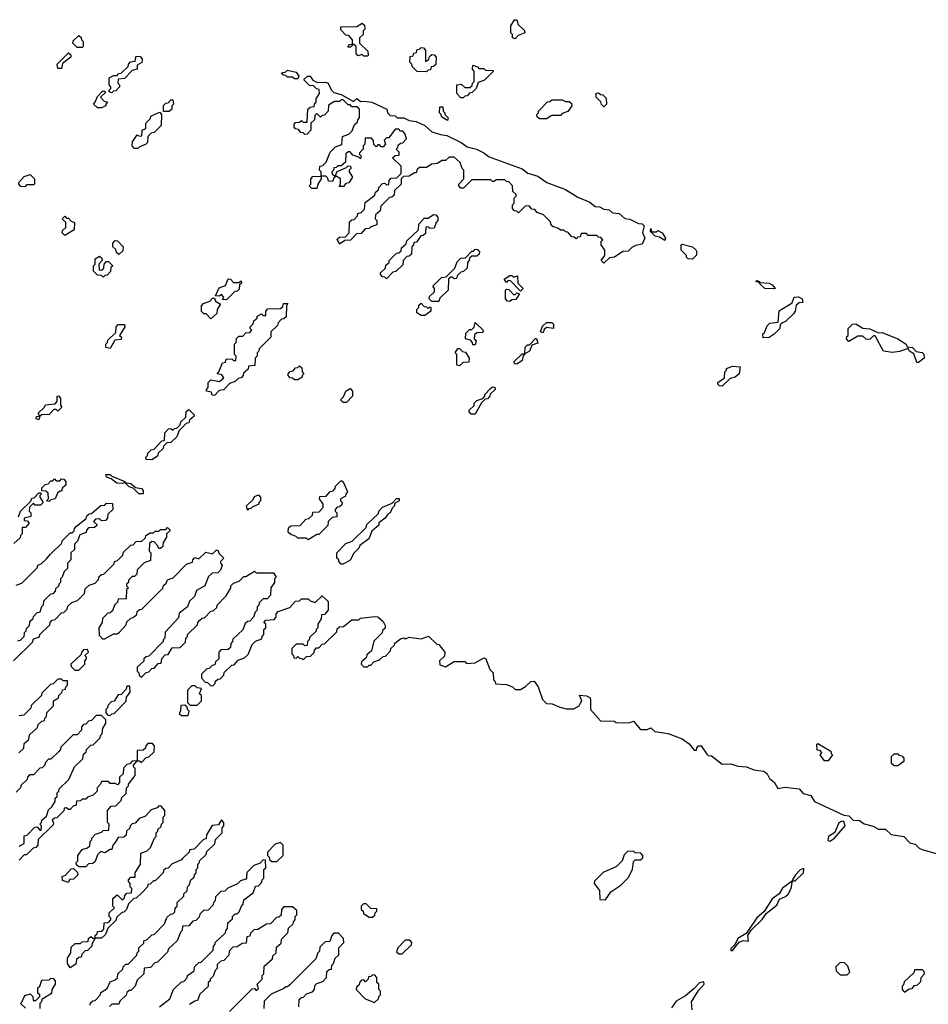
# Model space of a CAD drawing. Extents: x 2708302 to 2968450, y 494490 to 722710.
# Tile 219 of 256: x 2859845 to 2865071, y 695100 to 700760. Entities that reach past the tile are written whole.
import ezdxf

# ---------------------------------------------------------------- set-up
doc = ezdxf.new("R2010")
doc.units = 0

msp = doc.modelspace()

# ---------------------------------------------------------------- linework, layer by layer
at = {"layer": '0CON20XD'}
for points in [[(2861845, 700550), (2861825, 700550), (2861815, 700560), (2861791.7, 700551.7), (2861780, 700565), (2861780, 700605), (2861765, 700620), (2861748.3, 700601.7), (2861731.7, 700601.7), (2861741.7, 700618.3), (2861760, 700620), (2861760, 700645), (2861738.3, 700668.3), (2861721.7, 700671.7), (2861691.7, 700701.7), (2861691.7, 700718.3), (2861785, 700720), (2861815, 700740), (2861828.3, 700728.3), (2861830, 700705), (2861820, 700695), (2861820, 700675), (2861800, 700655), (2861800, 700625), (2861848.3, 700578.3), (2861850, 700555), (2861845, 700550)], [(2862695, 700650), (2862680, 700655), (2862680, 700675), (2862670, 700685), (2862670, 700725), (2862691.7, 700758.3), (2862705, 700760), (2862711.7, 700731.7), (2862748.3, 700698.3), (2862750, 700685), (2862711.7, 700668.3), (2862695, 700650)], [(2860205, 700600), (2860175, 700600), (2860150, 700625), (2860151.7, 700638.3), (2860185, 700670), (2860198.3, 700658.3), (2860200, 700645), (2860210, 700635), (2860210, 700605), (2860205, 700600)], [(2862185, 700460), (2862131.7, 700461.7), (2862101.7, 700491.7), (2862100, 700505), (2862090, 700515), (2862091.7, 700548.3), (2862108.3, 700551.7), (2862111.7, 700568.3), (2862128.3, 700571.7), (2862131.7, 700588.3), (2862145, 700590), (2862155, 700600), (2862168.3, 700598.3), (2862180, 700585), (2862180, 700520), (2862198.3, 700531.7), (2862201.7, 700548.3), (2862215, 700560), (2862228.3, 700558.3), (2862240, 700545), (2862238.3, 700501.7), (2862225, 700490), (2862211.7, 700488.3), (2862208.3, 700471.7), (2862195, 700470), (2862185, 700460)], [(2860085, 700480), (2860065, 700480), (2860060, 700505), (2860125, 700570), (2860138.3, 700558.3), (2860140, 700545), (2860091.7, 700508.3), (2860085, 700480)], [(2860375, 700340), (2860360, 700345), (2860360, 700355), (2860370, 700365), (2860370, 700375), (2860360, 700385), (2860360, 700425), (2860385, 700440), (2860405, 700440), (2860415, 700450), (2860428.3, 700451.7), (2860468.3, 700491.7), (2860470, 700505), (2860481.7, 700518.3), (2860508.3, 700521.7), (2860515, 700550), (2860538.3, 700548.3), (2860550, 700535), (2860550, 700525), (2860546.7, 700513.3), (2860521.7, 700498.3), (2860520, 700475), (2860491.7, 700468.3), (2860448.3, 700421.7), (2860411.7, 700418.3), (2860410, 700395), (2860420, 700385), (2860420, 700375), (2860398.3, 700351.7), (2860385, 700350), (2860375, 700340)], [(2862395, 700310), (2862381.7, 700311.7), (2862360, 700335), (2862360, 700385), (2862385, 700390), (2862405, 700370), (2862435, 700370), (2862448.3, 700381.7), (2862450, 700395), (2862460, 700405), (2862460, 700465), (2862450, 700475), (2862451.7, 700498.3), (2862478.3, 700488.3), (2862485, 700480), (2862515, 700480), (2862525, 700470), (2862568.3, 700468.3), (2862568.3, 700461.7), (2862518.3, 700411.7), (2862481.7, 700398.3), (2862470, 700365), (2862448.3, 700341.7), (2862431.7, 700338.3), (2862418.3, 700321.7), (2862405, 700320), (2862395, 700310)], [(2861445, 700420), (2861425, 700420), (2861415, 700430), (2861385, 700430), (2861375, 700440), (2861361.7, 700441.7), (2861350, 700455), (2861375, 700460), (2861385, 700470), (2861435, 700457.5), (2861450, 700435), (2861445, 700420)], [(2863205, 699360), (2863190, 699375), (2863210, 699405), (2863210, 699435), (2863190, 699465), (2863190, 699485), (2863200, 699495), (2863188.3, 699508.3), (2863175, 699510), (2863165, 699520), (2863115, 699520), (2863105, 699530), (2863075, 699530), (2863068.3, 699511.7), (2863055, 699510), (2863045, 699500), (2863035, 699510), (2863021.7, 699511.7), (2862998.3, 699538.3), (2862985, 699540), (2862975, 699550), (2862955, 699550), (2862945, 699560), (2862911.7, 699571.7), (2862900, 699585), (2862898.3, 699598.3), (2862858.3, 699638.3), (2862821.7, 699651.7), (2862808.3, 699668.3), (2862791.7, 699671.7), (2862775, 699690), (2862751.7, 699688.3), (2862715, 699650), (2862705, 699660), (2862691.7, 699661.7), (2862680, 699675), (2862680, 699695), (2862690, 699705), (2862690, 699735), (2862700, 699745), (2862700, 699755), (2862681.7, 699771.7), (2862680, 699805), (2862658.3, 699828.3), (2862645, 699830), (2862635, 699840), (2862585, 699840), (2862575, 699830), (2862565, 699830), (2862555, 699840), (2862445, 699840), (2862398.3, 699791.7), (2862381.7, 699791.7), (2862370, 699805), (2862370, 699815), (2862400, 699845), (2862400, 699895), (2862390, 699905), (2862378.3, 699938.3), (2862345, 699970), (2862315, 699970), (2862295, 699950), (2862275, 699950), (2862247, 699933), (2862215, 699930), (2862185, 699910), (2862145, 699910), (2862131.7, 699898.3), (2862125, 699880), (2862115, 699880), (2862085, 699860), (2862051.7, 699858.3), (2862040, 699845), (2862040, 699815), (2862001.7, 699778.3), (2861998.3, 699751.7), (2861985, 699740), (2861971.7, 699738.3), (2861921.7, 699688.3), (2861918.3, 699661.7), (2861891.7, 699638.3), (2861890, 699615), (2861900, 699605), (2861898.3, 699581.7), (2861865, 699570), (2861855, 699560), (2861831.7, 699558.3), (2861808.3, 699531.7), (2861781.7, 699528.3), (2861748.3, 699491.7), (2861715, 699490), (2861685, 699470), (2861671.7, 699498.3), (2861685, 699510), (2861718.3, 699511.7), (2861740, 699535), (2861741.7, 699598.3), (2861755, 699610), (2861768.3, 699611.7), (2861788.3, 699631.7), (2861790, 699645), (2861808.3, 699651.7), (2861828.3, 699671.7), (2861831.7, 699708.3), (2861888.3, 699751.7), (2861891.7, 699768.3), (2861908.3, 699781.7), (2861910, 699795), (2861931.7, 699818.3), (2861945, 699820), (2861955, 699810), (2861968.3, 699811.7), (2861970, 699835), (2861981.7, 699848.3), (2862015, 699850), (2862040, 699875), (2862038.3, 699918.3), (2861990, 699965), (2862005, 699980), (2862028.3, 699981.7), (2862028.3, 699998.3), (2862010, 700015), (2862020, 700025), (2862021.7, 700038.3), (2862035, 700050), (2862048.3, 700051.7), (2862070, 700075), (2862060, 700105), (2862048.3, 700118.3), (2862035, 700120), (2862025, 700130), (2862005, 700130), (2861968.3, 700081.7), (2861955, 700080), (2861941.7, 700068.3), (2861950, 700045), (2861935, 700030), (2861925, 700030), (2861915, 700040), (2861905, 700040), (2861895, 700030), (2861881.7, 700041.7), (2861880, 700065), (2861868.3, 700078.3), (2861831.7, 700078.3), (2861830, 700045), (2861820, 700035), (2861820, 700015), (2861800, 699995), (2861800, 699985), (2861810, 699975), (2861805, 699960), (2861795, 699970), (2861761.7, 699981.7), (2861745, 700000), (2861735, 700000), (2861721.7, 699988.3), (2861718.3, 699941.7), (2861695, 699920), (2861675, 699920), (2861665, 699910), (2861651.7, 699908.3), (2861650, 699895), (2861640, 699885), (2861641.7, 699871.7), (2861660, 699860), (2861671.7, 699888.3), (2861725, 699910), (2861735, 699920), (2861748.3, 699918.3), (2861750, 699905), (2861740, 699895), (2861740, 699885), (2861760, 699855), (2861738.3, 699821.7), (2861721.7, 699818.3), (2861708.3, 699801.7), (2861681.7, 699801.7), (2861690, 699815), (2861690, 699845), (2861665, 699860), (2861651.7, 699848.3), (2861645, 699830), (2861621.7, 699831.7), (2861618.3, 699848.3), (2861605, 699860), (2861580, 699860), (2861580, 699845), (2861560, 699815), (2861555, 699790), (2861525, 699790), (2861510, 699805), (2861520, 699815), (2861520, 699845), (2861531.7, 699858.3), (2861580, 699860), (2861580, 699885), (2861570, 699895), (2861571.7, 699918.3), (2861588.3, 699921.7), (2861608.3, 699941.7), (2861631.7, 699998.3), (2861661.7, 700028.3), (2861698.3, 700041.7), (2861701.7, 700088.3), (2861738.3, 700101.7), (2861758.3, 700121.7), (2861771.7, 700158.3), (2861788.3, 700171.7), (2861790, 700185), (2861800, 700195), (2861800, 700245), (2861788.3, 700258.3), (2861755, 700260), (2861745, 700270), (2861735, 700270), (2861705, 700300), (2861695, 700300), (2861685, 700290), (2861655, 700290), (2861621.7, 700268.3), (2861620, 700235), (2861598.3, 700211.7), (2861585, 700210), (2861575, 700200), (2861555, 700220), (2861541.7, 700208.3), (2861540, 700185), (2861520, 700165), (2861520, 700125), (2861498.3, 700101.7), (2861485, 700100), (2861475, 700110), (2861461.7, 700111.7), (2861448.3, 700128.3), (2861431.7, 700131.7), (2861423, 700143), (2861423, 700157), (2861431.7, 700168.3), (2861455, 700170), (2861465, 700180), (2861475, 700170), (2861498.3, 700171.7), (2861502.5, 700245), (2861515, 700257.5), (2861538.3, 700261.7), (2861540, 700275), (2861550, 700285), (2861550, 700305), (2861570, 700335), (2861568.3, 700358.3), (2861551.7, 700361.7), (2861535, 700380), (2861511.7, 700381.7), (2861481.7, 700411.7), (2861481.7, 700418.3), (2861500, 700435), (2861515, 700436.2), (2861531.7, 700411.7), (2861558.3, 700398.3), (2861605, 700400), (2861620, 700395), (2861637.5, 700357.5), (2861651.7, 700341.7), (2861695, 700330), (2861765, 700290), (2861785, 700306.2), (2861805, 700290), (2861825, 700292.5), (2861870, 700285), (2861957.5, 700245), (2861960, 700225), (2861975, 700210), (2862005, 700207.5), (2862016.4, 700196.4), (2862055, 700196), (2862085, 700180), (2862125, 700175.6), (2862175, 700152), (2862216.1, 700116.1), (2862265, 700100), (2862302.5, 700095), (2862385, 700053.8), (2862418.8, 700028.8), (2862472.5, 700015), (2862514.2, 699994.2), (2862545, 699971.2), (2862735, 699902.5), (2862767, 699877), (2862825, 699861.4), (2862876.7, 699825), (2862984.2, 699784.2), (2863055, 699740), (2863125, 699710.8), (2863155, 699686), (2863180, 699685), (2863205, 699671.2), (2863235, 699666.7), (2863255, 699650), (2863292.5, 699645), (2863325, 699618), (2863355, 699612.9), (2863405, 699588.8), (2863425, 699586), (2863436.2, 699575), (2863427, 699537), (2863440, 699505), (2863425, 699470), (2863388.3, 699461.7), (2863365, 699450), (2863345, 699430), (2863315, 699427.5), (2863265.9, 699394.1), (2863238.3, 699391.7), (2863205, 699360)], [(2860315, 700252.5), (2860293, 700253), (2860270, 700275), (2860280, 700285), (2860291.7, 700318.3), (2860321.7, 700348.3), (2860335, 700350), (2860338.3, 700341.7), (2860310, 700315), (2860331.7, 700291.7), (2860350, 700285), (2860340, 700275), (2860340, 700265), (2860315, 700252.5)], [(2863205, 700260), (2863191.7, 700271.7), (2863188.3, 700288.3), (2863160, 700315), (2863161.7, 700338.3), (2863175, 700340), (2863185, 700330), (2863198.3, 700328.3), (2863218.3, 700308.3), (2863220, 700275), (2863205, 700260)], [(2860671.7, 700231.7), (2860673, 700267), (2860685, 700280), (2860698.3, 700281.7), (2860715, 700300), (2860725, 700300), (2860730, 700275), (2860720, 700265), (2860720, 700245), (2860705, 700232.5), (2860671.7, 700231.7)], [(2862305, 700180), (2862271.7, 700201.7), (2862270, 700215), (2862260, 700225), (2862261.7, 700258.3), (2862278.3, 700258.3), (2862280, 700235), (2862290, 700225), (2862290, 700215), (2862310, 700195), (2862305, 700180)], [(2862875, 700190), (2862835, 700190), (2862821.7, 700201.7), (2862820, 700215), (2862830, 700225), (2862830, 700235), (2862881.7, 700288.3), (2862895, 700290), (2862905, 700300), (2862965, 700300), (2862985, 700290), (2863005, 700290), (2863018.3, 700278.3), (2863020, 700265), (2862998.3, 700231.7), (2862965, 700220), (2862955, 700210), (2862905, 700210), (2862875, 700190)], [(2860525, 700020), (2860505, 700020), (2860492.5, 700035), (2860493, 700057), (2860521.7, 700098.3), (2860535, 700090), (2860548.3, 700091.7), (2860550, 700125), (2860570, 700135), (2860570, 700165), (2860598.3, 700191.7), (2860600, 700205), (2860648.3, 700228.3), (2860660, 700215), (2860658.3, 700151.7), (2860618.3, 700111.7), (2860601.7, 700108.3), (2860581.7, 700088.3), (2860580, 700055), (2860568.3, 700041.7), (2860535, 700030), (2860525, 700020)], [(2859875, 699800), (2859851.7, 699801.7), (2859840, 699815), (2859840, 699825), (2859871.7, 699858.3), (2859905, 699870), (2859930, 699845), (2859930, 699815), (2859925, 699810), (2859885, 699810), (2859875, 699800)], [(2861955, 699270), (2861945, 699280), (2861931.7, 699281.7), (2861920, 699295), (2861920, 699305), (2861948.3, 699331.7), (2861951.7, 699348.3), (2861970, 699365), (2861970, 699375), (2862011.7, 699418.3), (2862025, 699420), (2862038.3, 699431.7), (2862041.7, 699448.3), (2862068.3, 699471.7), (2862071.7, 699488.3), (2862138.3, 699551.7), (2862140, 699585), (2862171.7, 699618.3), (2862195, 699620), (2862225, 699640), (2862238.3, 699638.3), (2862250, 699625), (2862250, 699605), (2862240, 699595), (2862228.3, 699561.7), (2862205, 699560), (2862195, 699570), (2862181.7, 699568.3), (2862178.3, 699531.7), (2862165, 699520), (2862151.7, 699518.3), (2862128.3, 699481.7), (2862111.7, 699478.3), (2862110, 699465), (2862100, 699455), (2862098.3, 699411.7), (2862085, 699400), (2862071.7, 699398.3), (2862050, 699375), (2862048.3, 699351.7), (2862008.3, 699311.7), (2861991.7, 699308.3), (2861955, 699270)], [(2860105, 699520), (2860090, 699535), (2860091.7, 699548.3), (2860110, 699565), (2860110, 699595), (2860090, 699615), (2860105, 699630), (2860115, 699620), (2860125, 699620), (2860141.7, 699601.7), (2860160, 699595), (2860158.3, 699551.7), (2860105, 699520)], [(2863555, 699490), (2863525, 699510), (2863500, 699515), (2863473, 699543), (2863475, 699560), (2863480, 699540), (2863505, 699540), (2863515, 699547.5), (2863540, 699535), (2863560, 699505), (2863555, 699490)], [(2860415, 699410), (2860401.7, 699421.7), (2860398.3, 699438.3), (2860380, 699455), (2860380, 699475), (2860395, 699490), (2860408.3, 699488.3), (2860440, 699455), (2860438.3, 699431.7), (2860415, 699410)], [(2863715, 699382.5), (2863690, 699385), (2863680, 699395), (2863680, 699405), (2863650, 699435), (2863650, 699465), (2863655, 699470), (2863715, 699453.8), (2863735, 699437.5), (2863740, 699425), (2863736.4, 699403.6), (2863715, 699382.5)], [(2862255, 699140), (2862215, 699140), (2862200, 699155), (2862201.7, 699168.3), (2862230, 699195), (2862230, 699215), (2862221.7, 699228.3), (2862271.7, 699278.3), (2862298.3, 699281.7), (2862348.3, 699331.7), (2862361.7, 699368.3), (2862381.7, 699388.3), (2862408.3, 699391.7), (2862445, 699430), (2862455, 699430), (2862465, 699440), (2862478.3, 699438.3), (2862490, 699425), (2862488.3, 699411.7), (2862475, 699400), (2862445, 699400), (2862431.7, 699388.3), (2862430, 699375), (2862420, 699365), (2862418.3, 699331.7), (2862398.3, 699311.7), (2862381.7, 699308.3), (2862361.7, 699288.3), (2862358.3, 699271.7), (2862345, 699270), (2862335, 699280), (2862325, 699280), (2862311.7, 699268.3), (2862310, 699205), (2862261.7, 699158.3), (2862255, 699140)], [(2860325, 699280), (2860315, 699290), (2860291.7, 699291.7), (2860270, 699315), (2860270, 699345), (2860280, 699355), (2860280, 699385), (2860305, 699400), (2860318.3, 699388.3), (2860320, 699375), (2860300, 699355), (2860301.7, 699321.7), (2860315, 699320), (2860328.3, 699331.7), (2860330, 699355), (2860345, 699370), (2860355, 699370), (2860380, 699345), (2860370, 699335), (2860368.3, 699311.7), (2860348.3, 699291.7), (2860335, 699290), (2860325, 699280)], [(2861035, 699150), (2861011.7, 699151.7), (2861020, 699165), (2861005, 699180), (2860995, 699170), (2860971.7, 699171.7), (2860991.7, 699218.3), (2861028.3, 699231.7), (2861045, 699270), (2861058.3, 699268.3), (2861075, 699250), (2861105, 699250), (2861118.3, 699258.3), (2861120, 699245), (2861110, 699235), (2861108.3, 699211.7), (2861095, 699200), (2861081.7, 699198.3), (2861035, 699150)], [(2862725, 699200), (2862668.3, 699258.3), (2862655, 699260), (2862645, 699250), (2862631.7, 699268.3), (2862665, 699290), (2862675, 699290), (2862685, 699280), (2862708.3, 699288.3), (2862710, 699245), (2862740, 699215), (2862725, 699200)], [(2864185, 699212.5), (2864130, 699215), (2864101.7, 699241.7), (2864100, 699250), (2864080, 699255), (2864085, 699260), (2864100, 699255), (2864100, 699250), (2864155, 699246.2), (2864172.5, 699235), (2864190, 699215), (2864185, 699212.5)], [(2862665, 699140), (2862651.7, 699141.7), (2862640, 699155), (2862640, 699205), (2862645, 699210), (2862658.3, 699208.3), (2862685, 699180), (2862695, 699180), (2862705, 699190), (2862720, 699185), (2862698.3, 699151.7), (2862675, 699150), (2862665, 699140)], [(2860945, 699040), (2860918.3, 699068.3), (2860905, 699070), (2860891.7, 699081.7), (2860890, 699115), (2860901.7, 699128.3), (2860938.3, 699141.7), (2860955, 699160), (2860965, 699160), (2860971.7, 699141.7), (2861000, 699125), (2860980, 699095), (2860978.3, 699071.7), (2860945, 699040)], [(2860965, 698600), (2860951.7, 698601.7), (2860948.3, 698618.3), (2860920, 698625), (2860920, 698635), (2860930, 698645), (2860930, 698675), (2860945, 698690), (2860995, 698680), (2861018.3, 698701.7), (2861008.3, 698718.3), (2860980, 698725), (2860990, 698735), (2861011.7, 698788.3), (2861028.3, 698791.7), (2861031.7, 698808.3), (2861065, 698810), (2861075, 698800), (2861088.3, 698801.7), (2861090, 698825), (2861080, 698835), (2861080, 698895), (2861090, 698905), (2861091.7, 698928.3), (2861105, 698940), (2861128.3, 698941.7), (2861145, 698960), (2861168.3, 698961.7), (2861180, 698975), (2861170, 698985), (2861170, 698995), (2861188.3, 699011.7), (2861191.7, 699028.3), (2861210, 699045), (2861210, 699055), (2861235, 699070), (2861245, 699060), (2861260, 699060), (2861260, 699085), (2861271.7, 699098.3), (2861345, 699100), (2861358.3, 699111.7), (2861361.7, 699128.3), (2861388.3, 699128.3), (2861380, 699115), (2861378.3, 699051.7), (2861365, 699040), (2861351.7, 699038.3), (2861331.7, 699018.3), (2861328.3, 699001.7), (2861290, 698965), (2861290, 698935), (2861221.7, 698868.3), (2861220, 698855), (2861210, 698845), (2861210, 698825), (2861200, 698815), (2861198.3, 698771.7), (2861161.7, 698768.3), (2861158.3, 698751.7), (2861131.7, 698728.3), (2861130, 698715), (2861118.3, 698701.7), (2861101.7, 698698.3), (2861085, 698680), (2861051.7, 698668.3), (2861018.3, 698631.7), (2860991.7, 698628.3), (2860965, 698600)], [(2862175, 699060), (2862155, 699060), (2862130, 699075), (2862130, 699095), (2862140, 699105), (2862141.7, 699118.3), (2862155, 699130), (2862171.7, 699111.7), (2862185, 699110), (2862195, 699100), (2862205, 699110), (2862210, 699105), (2862210, 699085), (2862175, 699060)], [(2864121.7, 698931.7), (2864120, 698955), (2864128.3, 698961.7), (2864145, 699000), (2864160, 699015), (2864208.3, 699021.7), (2864213.6, 699086.4), (2864288.3, 699131.7), (2864300, 699165), (2864325, 699166), (2864345, 699156.2), (2864350, 699135), (2864328.3, 699131.7), (2864311.7, 699118.3), (2864306.2, 699085), (2864295, 699070), (2864250, 699025), (2864231.7, 699018.3), (2864220, 699005), (2864217.5, 698985), (2864185, 698952.5), (2864155, 698933.3), (2864121.7, 698931.7)], [(2862465, 698890), (2862451.7, 698891.7), (2862450, 698905), (2862438.3, 698918.3), (2862410, 698925), (2862411.7, 698958.3), (2862431.7, 698978.3), (2862445, 698980), (2862458.3, 698991.7), (2862465, 699020), (2862510, 698975), (2862508.3, 698961.7), (2862475, 698960), (2862461.7, 698948.3), (2862460, 698925), (2862470, 698915), (2862465, 698890)], [(2862855, 698960), (2862840, 698965), (2862851.7, 698998.3), (2862875, 699020), (2862905, 699020), (2862915, 699010), (2862915.7, 698984.3), (2862875, 698990), (2862861.7, 698978.3), (2862855, 698960)], [(2865015, 698790), (2865005, 698790), (2864988.3, 698838.3), (2864963.6, 698853.6), (2864955, 698870), (2864905, 698853.3), (2864865, 698847.5), (2864813.9, 698853.9), (2864765, 698942.5), (2864755, 698942.5), (2864736.1, 698923.9), (2864725, 698922.5), (2864713, 698923), (2864695, 698940), (2864665, 698940), (2864615, 698910), (2864600, 698925), (2864601.7, 698938.3), (2864610, 698945), (2864610, 698985), (2864635, 699010), (2864655, 699012.5), (2864695, 698986.7), (2864735, 698983.8), (2864785, 698960), (2864805, 698962), (2864895, 698925.8), (2864943.3, 698895), (2864950, 698880), (2864980, 698875), (2865001.7, 698851.7), (2865035, 698846.2), (2865045, 698837.5), (2865046.7, 698815), (2865015, 698790)], [(2860365, 698870), (2860340, 698875), (2860340, 698895), (2860350, 698905), (2860351.7, 698918.3), (2860398.3, 698961.7), (2860400, 698995), (2860411.7, 699008.3), (2860448.3, 699008.3), (2860450, 698995), (2860420, 698945), (2860430, 698935), (2860428.3, 698921.7), (2860391.7, 698918.3), (2860365, 698870)], [(2862705, 698780), (2862691.7, 698781.7), (2862690, 698795), (2862735, 698840), (2862750, 698840), (2862751.7, 698878.3), (2862765, 698890), (2862778.3, 698891.7), (2862811.7, 698928.3), (2862818.3, 698928.3), (2862825, 698900), (2862791.7, 698888.3), (2862777.5, 698855), (2862750, 698840), (2862741.7, 698828.3), (2862735, 698800), (2862705, 698780)], [(2862375, 698770), (2862360, 698775), (2862360, 698835), (2862350, 698845), (2862365, 698870), (2862375, 698870), (2862391.7, 698851.7), (2862408.3, 698848.3), (2862430, 698815), (2862428.3, 698791.7), (2862395, 698790), (2862375, 698770)], [(2861445, 698690), (2861425, 698690), (2861415, 698700), (2861401.7, 698701.7), (2861390, 698715), (2861390, 698725), (2861401.7, 698738.3), (2861418.3, 698741.7), (2861431.7, 698758.3), (2861445, 698760), (2861455, 698770), (2861468.3, 698758.3), (2861470, 698735), (2861480, 698725), (2861470, 698715), (2861470, 698705), (2861445, 698690)], [(2863885, 698653.3), (2863870, 698655), (2863860, 698665), (2863860, 698675), (2863898.3, 698701.7), (2863900, 698735), (2863910, 698745), (2863910, 698755), (2863945, 698767.5), (2863990, 698765), (2863982.5, 698725), (2863960, 698705), (2863931.7, 698698.3), (2863885, 698653.3)], [(2861725, 698560), (2861705, 698560), (2861690, 698575), (2861708.3, 698591.7), (2861720, 698625), (2861745, 698640), (2861760, 698625), (2861760, 698595), (2861725, 698560)], [(2862441.7, 698491.7), (2862430, 698505), (2862430, 698515), (2862458.3, 698541.7), (2862460, 698555), (2862475, 698570), (2862508.3, 698581.7), (2862520, 698595), (2862520, 698605), (2862551.7, 698638.3), (2862565, 698650), (2862578.3, 698648.3), (2862580, 698635), (2862551.7, 698608.3), (2862550, 698595), (2862535, 698580), (2862521.7, 698578.3), (2862501.7, 698558.3), (2862465, 698492.5), (2862441.7, 698491.7)], [(2859955, 698460), (2859940, 698465), (2859941.7, 698478.3), (2859960, 698480), (2859951.7, 698498.3), (2859988.3, 698531.7), (2859993.3, 698546.7), (2860048.3, 698551.7), (2860060, 698565), (2860060, 698595), (2860068.3, 698598.3), (2860080, 698585), (2860080, 698545), (2860088.3, 698531.7), (2860065, 698510), (2860055, 698520), (2860041.7, 698518.3), (2860015, 698490), (2859971.7, 698488.3), (2859960, 698480), (2859955, 698460)], [(2860605, 698230), (2860571.7, 698231.7), (2860570, 698245), (2860580, 698255), (2860581.7, 698268.3), (2860601.7, 698288.3), (2860618.3, 698291.7), (2860661.7, 698338.3), (2860678.3, 698341.7), (2860680, 698385), (2860701.7, 698408.3), (2860715, 698410), (2860725, 698400), (2860735, 698410), (2860748.3, 698411.7), (2860768.3, 698431.7), (2860771.7, 698448.3), (2860800, 698475), (2860801.7, 698508.3), (2860818.3, 698518.3), (2860848.3, 698488.3), (2860848.3, 698481.7), (2860821.7, 698458.3), (2860818.3, 698441.7), (2860801.7, 698438.3), (2860761.7, 698398.3), (2860748.3, 698361.7), (2860715, 698330), (2860691.7, 698328.3), (2860671.7, 698308.3), (2860670, 698295), (2860641.7, 698268.3), (2860638.3, 698251.7), (2860605, 698230)], [(2860015, 697990), (2860000, 697995), (2860010, 698005), (2860008.3, 698038.3), (2859995, 698050), (2859971.7, 698051.7), (2859971.7, 698068.3), (2859991.7, 698088.3), (2860008.3, 698091.7), (2860025, 698110), (2860035, 698110), (2860045, 698120), (2860055, 698110), (2860075, 698110), (2860085, 698120), (2860098.3, 698118.3), (2860110, 698105), (2860110, 698085), (2860091.7, 698068.3), (2860085, 698050), (2860075, 698050), (2860061.7, 698038.3), (2860050, 698005), (2860025, 698000), (2860015, 697990)], [(2860555, 698034.2), (2860531.2, 698035), (2860497.5, 698067.5), (2860473.8, 698075), (2860450, 698100), (2860435.7, 698094.3), (2860403.3, 698095), (2860371.2, 698121.2), (2860345, 698130), (2860340, 698145), (2860365, 698145.7), (2860375.8, 698135.8), (2860450, 698105), (2860450, 698100), (2860485, 698093.8), (2860510.7, 698070.7), (2860545.4, 698065.4), (2860555.9, 698054.1), (2860555, 698034.2)], [(2861505, 697770), (2861495, 697780), (2861445, 697780), (2861435, 697790), (2861405, 697800), (2861390, 697815), (2861391.7, 697838.3), (2861405, 697850), (2861458.3, 697851.7), (2861491.7, 697888.3), (2861508.3, 697891.7), (2861528.3, 697911.7), (2861531.7, 697928.3), (2861568.3, 697931.7), (2861590, 697955), (2861590, 697975), (2861570, 698005), (2861571.7, 698018.3), (2861608.3, 698021.7), (2861631.7, 698048.3), (2861648.3, 698051.7), (2861660, 698065), (2861661.7, 698078.3), (2861691.7, 698108.3), (2861698.3, 698108.3), (2861710, 698095), (2861730, 698045), (2861720, 698035), (2861718.3, 698021.7), (2861690, 698005), (2861690, 697995), (2861700, 697985), (2861698.3, 697971.7), (2861685, 697960), (2861671.7, 697958.3), (2861660, 697945), (2861660, 697935), (2861670, 697925), (2861668.3, 697901.7), (2861641.7, 697898.3), (2861620, 697875), (2861618.3, 697851.7), (2861565, 697800), (2861555, 697800), (2861505, 697770)], [(2859838.3, 697901.7), (2859850, 697935), (2859908.3, 697991.7), (2859915, 698010), (2859928.3, 698011.7), (2859955, 698040), (2859965, 698040), (2859970, 698035), (2859960, 698025), (2859960, 698015), (2859980, 697985), (2859965, 697970), (2859935, 697970), (2859925, 697980), (2859901.7, 697958.3), (2859900, 697935), (2859910, 697925), (2859910, 697905), (2859870, 697895), (2859871.7, 697881.7), (2859888.3, 697878.3), (2859900, 697865), (2859878.3, 697841.7), (2859860, 697840), (2859860, 697805), (2859850, 697795), (2859848.3, 697781.7), (2859811.7, 697748.3)], [(2861155, 697940), (2861150, 697965), (2861188.3, 698001.7), (2861195, 698020), (2861218.3, 698028.3), (2861230, 698015), (2861230, 697995), (2861220, 697985), (2861220, 697975), (2861181.7, 697958.3), (2861175, 697950), (2861161.7, 697948.3), (2861155, 697940)], [(2861705, 697630), (2861695, 697630), (2861680, 697645), (2861680, 697655), (2861670, 697665), (2861670, 697695), (2861721.7, 697748.3), (2861758.3, 697761.7), (2861838.3, 697841.7), (2861841.7, 697858.3), (2861908.3, 697921.7), (2861910, 697935), (2861931.7, 697958.3), (2861988.3, 697981.7), (2862011.7, 698008.3), (2862028.3, 698008.3), (2862027.5, 697995), (2862001.7, 697978.3), (2862000, 697965), (2861987.5, 697952.5), (2861976.2, 697925), (2861961.7, 697918.3), (2861946.7, 697895), (2861911.7, 697868.3), (2861910, 697855), (2861870, 697820), (2861852.5, 697775), (2861801.7, 697738.3), (2861795, 697722.5), (2861766.4, 697693.6), (2861745, 697653.3), (2861705, 697630)], [(2859825, 697510), (2859858.3, 697521.7), (2859948.3, 697611.7), (2859950, 697625), (2859968.3, 697631.7), (2860000, 697660), (2860021.7, 697688.3), (2860088.3, 697751.7), (2860090, 697765), (2860135, 697810), (2860145, 697810), (2860158.3, 697821.7), (2860160, 697835), (2860171.7, 697848.3), (2860228.3, 697891.7), (2860231.7, 697908.3), (2860245, 697920), (2860258.3, 697921.7), (2860311.7, 697968.3), (2860335, 697970), (2860345, 697980), (2860378.3, 697978.3), (2860380, 697945), (2860351.7, 697918.3), (2860350, 697895), (2860338.3, 697881.7), (2860315, 697880), (2860305, 697890), (2860281.7, 697888.3), (2860270, 697875), (2860288.3, 697858.3), (2860288.3, 697851.7), (2860275, 697840), (2860241.7, 697838.3), (2860230, 697825), (2860228.3, 697811.7), (2860191.7, 697798.3), (2860178.3, 697761.7), (2860160, 697745), (2860160, 697715), (2860140, 697695), (2860140, 697655), (2860120, 697635), (2860120, 697605), (2860101.7, 697588.3), (2860090, 697555), (2860080, 697545), (2860080, 697525), (2860070, 697515), (2860070, 697505), (2860051.7, 697488.3), (2860050, 697475), (2860035, 697460), (2860021.7, 697458.3), (2859981.7, 697418.3), (2859980, 697395), (2859970, 697385), (2859960, 697355), (2859941.7, 697348.3), (2859921.7, 697328.3), (2859918.3, 697311.7), (2859901.7, 697298.3), (2859900, 697275), (2859881.7, 697258.3), (2859880, 697245), (2859870, 697235), (2859868.3, 697211.7), (2859848.3, 697191.7), (2859831.7, 697188.3)], [(2859810, 697075), (2859918.3, 697181.7), (2859925, 697200), (2859958.3, 697211.7), (2859960, 697225), (2860018.3, 697281.7), (2860020, 697295), (2860031.7, 697308.3), (2860048.3, 697311.7), (2860085, 697350), (2860098.3, 697351.7), (2860118.3, 697371.7), (2860121.7, 697388.3), (2860145, 697410), (2860178.3, 697421.7), (2860218.3, 697461.7), (2860221.7, 697488.3), (2860245, 697510), (2860278.3, 697521.7), (2860298.3, 697541.7), (2860301.7, 697558.3), (2860315, 697570), (2860328.3, 697571.7), (2860388.3, 697631.7), (2860390, 697645), (2860408.3, 697651.7), (2860438.3, 697681.7), (2860441.7, 697698.3), (2860485, 697740), (2860498.3, 697741.7), (2860515, 697760), (2860548.3, 697761.7), (2860568.3, 697781.7), (2860570, 697795), (2860595, 697810), (2860615, 697810), (2860625, 697820), (2860645, 697820), (2860655, 697830), (2860685, 697830), (2860695, 697840), (2860708.3, 697828.3), (2860708.3, 697821.7), (2860690, 697805), (2860690, 697785), (2860670, 697755), (2860668.3, 697731.7), (2860655, 697720), (2860645, 697720), (2860638.3, 697738.3), (2860618.3, 697758.3), (2860605, 697760), (2860591.7, 697748.3), (2860590, 697705), (2860600, 697695), (2860598.3, 697651.7), (2860561.7, 697638.3), (2860521.7, 697598.3), (2860518.3, 697571.7), (2860505, 697560), (2860491.7, 697558.3), (2860471.7, 697538.3), (2860470, 697525), (2860460, 697515), (2860460, 697505), (2860470, 697495), (2860460, 697485), (2860458.3, 697431.7), (2860411.7, 697428.3), (2860408.3, 697411.7), (2860390, 697395), (2860378.3, 697361.7), (2860365, 697350), (2860351.7, 697348.3), (2860321.7, 697318.3), (2860320, 697295), (2860300, 697265), (2860301.7, 697221.7), (2860321.7, 697201.7), (2860335, 697200), (2860385, 697230), (2860405, 697230), (2860420, 697240), (2860458.3, 697281.7), (2860461.7, 697298.3), (2860481.7, 697318.3), (2860500, 697325), (2860518.3, 697341.7), (2860521.7, 697358.3), (2860535, 697370), (2860548.3, 697371.7), (2860668.3, 697491.7), (2860671.7, 697508.3), (2860688.3, 697521.7), (2860695, 697540), (2860728.3, 697551.7), (2860805, 697630), (2860838.3, 697641.7), (2860840, 697655), (2860851.7, 697668.3), (2860875, 697660), (2860915, 697700), (2860955, 697690), (2860975, 697710), (2860985, 697710), (2860991.7, 697691.7), (2861020, 697665), (2861000, 697645), (2861000, 697635), (2861010, 697625), (2861000, 697595), (2860985, 697580), (2860951.7, 697578.3), (2860931.7, 697558.3), (2860910, 697505), (2860861.7, 697478.3), (2860850, 697445), (2860821.7, 697418.3), (2860810, 697385), (2860761.7, 697348.3), (2860758.3, 697321.7), (2860681.7, 697238.3), (2860680, 697205), (2860670, 697195), (2860670, 697185), (2860588.3, 697101.7), (2860571.7, 697098.3), (2860560, 697085), (2860558.3, 697071.7), (2860521.7, 697038.3), (2860520, 697015), (2860530, 697005), (2860531.7, 696991.7), (2860545, 696980), (2860571.7, 697008.3), (2860588.3, 697011.7), (2860605, 697030), (2860618.3, 697031.7), (2860641.7, 697058.3), (2860658.3, 697061.7), (2860661.7, 697088.3), (2860681.7, 697108.3), (2860698.3, 697111.7), (2860721.7, 697148.3), (2860768.3, 697151.7), (2860798.3, 697181.7), (2860800, 697205), (2860810, 697215), (2860810, 697225), (2860868.3, 697281.7), (2860870, 697295), (2860881.7, 697308.3), (2860895, 697320), (2860908.3, 697321.7), (2860945, 697360), (2860958.3, 697361.7), (2860978.3, 697381.7), (2860980, 697395), (2861031.7, 697448.3), (2861060, 697495), (2861060, 697505), (2861075, 697520), (2861108.3, 697531.7), (2861135, 697560), (2861145, 697560), (2861195, 697590), (2861205, 697580), (2861305, 697580), (2861320, 697555), (2861310, 697545), (2861310, 697525), (2861290, 697495), (2861288.3, 697451.7), (2861268.3, 697431.7), (2861245, 697430), (2861221.7, 697408.3), (2861220, 697395), (2861210, 697385), (2861210, 697365), (2861200, 697355), (2861190, 697325), (2861168.3, 697301.7), (2861155, 697300), (2861141.7, 697288.3), (2861128.3, 697251.7), (2861071.7, 697198.3), (2861070, 697185), (2861060, 697175), (2861058.3, 697151.7), (2861045, 697140), (2861001.7, 697138.3), (2860990, 697125), (2860990, 697085), (2860971.7, 697068.3), (2860968.3, 697051.7), (2860951.7, 697048.3), (2860935, 697030), (2860921.7, 697028.3), (2860891.7, 696998.3), (2860890, 696975), (2860911.7, 696951.7), (2860925, 696950), (2860945, 696930), (2860958.3, 696931.7), (2860970, 696945), (2860970, 696955), (2860985, 696970), (2860998.3, 696971.7), (2861018.3, 696991.7), (2861021.7, 697008.3), (2861065, 697050), (2861078.3, 697051.7), (2861101.7, 697078.3), (2861138.3, 697091.7), (2861158.3, 697111.7), (2861181.7, 697168.3), (2861201.7, 697188.3), (2861238.3, 697201.7), (2861240, 697215), (2861250, 697225), (2861250, 697255), (2861260, 697265), (2861260, 697285), (2861250, 697295), (2861261.7, 697308.3), (2861308.3, 697311.7), (2861320, 697325), (2861320, 697345), (2861331.7, 697358.3), (2861398.3, 697381.7), (2861431.7, 697418.3), (2861455, 697420), (2861465, 697430), (2861505, 697430), (2861515, 697420), (2861545, 697410), (2861585, 697447.5), (2861620, 697415), (2861620, 697365), (2861598.3, 697341.7), (2861581.7, 697338.3), (2861580, 697315), (2861560, 697285), (2861560, 697265), (2861550, 697255), (2861550, 697245), (2861511.7, 697208.3), (2861510, 697195), (2861500, 697185), (2861498.3, 697161.7), (2861485, 697160), (2861475, 697170), (2861435, 697170), (2861410, 697145), (2861410, 697115), (2861420, 697105), (2861421.7, 697091.7), (2861435, 697090), (2861445, 697100), (2861455, 697090), (2861468.3, 697088.3), (2861475, 697080), (2861495, 697100), (2861518.3, 697101.7), (2861538.3, 697121.7), (2861540, 697135), (2861551.7, 697148.3), (2861565, 697150), (2861585, 697170), (2861598.3, 697171.7), (2861668.3, 697241.7), (2861671.7, 697258.3), (2861685, 697270), (2861708.3, 697271.7), (2861755, 697310), (2861795, 697310), (2861805, 697320), (2861885, 697330), (2861905, 697327.5), (2861935, 697300), (2861947, 697277), (2861947, 697263), (2861931.7, 697248.3), (2861930, 697235), (2861881.7, 697188.3), (2861868.3, 697131.7), (2861841.7, 697108.3), (2861838.3, 697091.7), (2861811.7, 697068.3), (2861810, 697055), (2861825, 697040), (2861845, 697040), (2861855, 697050), (2861865, 697050), (2861881.7, 697068.3), (2861915, 697080), (2861935, 697100), (2861948.3, 697101.7), (2861978.3, 697131.7), (2861980, 697145), (2862000, 697165), (2862000, 697175), (2862035, 697200), (2862055, 697207.5), (2862065, 697200), (2862085, 697210), (2862155, 697200), (2862195.9, 697215.9), (2862245, 697170), (2862255, 697167.5), (2862290, 697125), (2862288.3, 697101.7), (2862260, 697075), (2862261.7, 697051.7), (2862295, 697040), (2862345, 697070), (2862405, 697070), (2862415, 697060), (2862465, 697062.5), (2862515, 697092.5), (2862526.7, 697085), (2862550, 697025), (2862567.5, 697005), (2862570, 696965), (2862580, 696955), (2862581.7, 696941.7), (2862645, 696937.5), (2862680, 696925), (2862695, 696910), (2862725, 696910), (2862755, 696927.5), (2862785, 696956.2), (2862805, 696957.5), (2862827.5, 696925), (2862851.7, 696851.7), (2862875, 696830), (2862907, 696827), (2862951.7, 696808.3), (2862988.3, 696798.3), (2863031.7, 696798.3), (2863063.3, 696816.7), (2863073.3, 696835), (2863077.5, 696845), (2863065, 696877.5), (2863105, 696873.8), (2863124, 696864), (2863128, 696855), (2863127.5, 696795), (2863185, 696730), (2863265, 696727.5), (2863275, 696720), (2863315, 696717.5), (2863355, 696720), (2863375, 696727.5), (2863415, 696680), (2863455, 696680), (2863475, 696690), (2863498.3, 696668.3), (2863575, 696656.7), (2863655, 696626.2), (2863695, 696597.5), (2863725, 696560), (2863738.3, 696561.7), (2863740, 696575), (2863750, 696585), (2863765, 696586.2), (2863797, 696537), (2863805, 696530), (2863825, 696527.5), (2863885, 696480), (2863935, 696482.5), (2863975, 696468.8), (2864025, 696464.2), (2864067, 696447), (2864125, 696440.8), (2864143.8, 696425), (2864157.1, 696397.1), (2864185.6, 696375.6), (2864205, 696340), (2864245, 696348.8), (2864327.7, 696337.7), (2864352.2, 696312.2), (2864395, 696300), (2864416.4, 696266.4), (2864585, 696187.5), (2864615, 696183.3), (2864638.6, 696158.6), (2864675, 696156.7), (2864701.7, 696138.3)], [(2860185, 697020), (2860220, 697055), (2860220, 697075), (2860230, 697085), (2860230, 697095), (2860220, 697105), (2860240, 697125), (2860235, 697140), (2860211.7, 697138.3), (2860200, 697125), (2860198.3, 697111.7), (2860140, 697055), (2860141.7, 697041.7), (2860161.7, 697021.7), (2860185, 697020)], [(2859840, 696545), (2859868.3, 696571.7), (2859871.7, 696598.3), (2859898.3, 696621.7), (2859901.7, 696648.3), (2859948.3, 696691.7), (2859951.7, 696708.3), (2859971.7, 696728.3), (2859988.3, 696731.7), (2859990, 696745), (2860000, 696755), (2860001.7, 696778.3), (2860040, 696815), (2860040, 696845), (2860068.3, 696861.7), (2860070, 696875), (2860088.3, 696891.7), (2860091.7, 696908.3), (2860108.3, 696911.7), (2860110, 696925), (2860120, 696935), (2860120, 696960), (2860095, 696960), (2860085, 696970), (2860065, 696970), (2860038.3, 696941.7), (2860021.7, 696938.3), (2859971.7, 696888.3), (2859970, 696875), (2859911.7, 696818.3), (2859908.3, 696801.7), (2859868.3, 696761.7), (2859841.7, 696758.3)], [(2860365, 696760), (2860375, 696770), (2860388.3, 696771.7), (2860458.3, 696841.7), (2860460, 696865), (2860480, 696895), (2860478.3, 696928.3), (2860461.7, 696928.3), (2860458.3, 696911.7), (2860428.3, 696881.7), (2860411.7, 696878.3), (2860388.3, 696841.7), (2860371.7, 696838.3), (2860351.7, 696818.3), (2860350, 696805), (2860340, 696795), (2860340, 696775), (2860351.7, 696761.7), (2860365, 696760)], [(2860865, 696820), (2860890, 696845), (2860890, 696875), (2860880, 696885), (2860890, 696915), (2860865, 696920), (2860855, 696930), (2860835, 696930), (2860810, 696905), (2860810, 696835), (2860825, 696820), (2860865, 696820)], [(2860815, 696760), (2860820, 696785), (2860810, 696795), (2860808.3, 696808.3), (2860795, 696820), (2860771.7, 696818.3), (2860770, 696785), (2860761.7, 696771.7), (2860775, 696760), (2860815, 696760)], [(2859841.7, 696008.3), (2859870, 696025), (2859871.7, 696068.3), (2859888.3, 696071.7), (2859931.7, 696118.3), (2859945, 696120), (2859961.7, 696101.7), (2859968.3, 696101.7), (2859970, 696125), (2859960, 696135), (2859970, 696145), (2859971.7, 696158.3), (2859998.3, 696181.7), (2860011.7, 696218.3), (2860030, 696235), (2860050, 696265), (2860050, 696285), (2860060, 696295), (2860060, 696315), (2860070, 696325), (2860071.7, 696338.3), (2860128.3, 696391.7), (2860160, 696465), (2860208.3, 696511.7), (2860213, 696537), (2860228.3, 696551.7), (2860230, 696565), (2860255, 696590), (2860268.3, 696591.7), (2860308.3, 696631.7), (2860310, 696645), (2860320, 696655), (2860323, 696687), (2860340, 696715), (2860340, 696735), (2860315, 696760), (2860285, 696760), (2860258.3, 696731.7), (2860241.7, 696728.3), (2860225, 696710), (2860211.7, 696708.3), (2860200, 696695), (2860200, 696675), (2860175, 696650), (2860151.7, 696648.3), (2860081.7, 696578.3), (2860080, 696565), (2860068.3, 696551.7), (2860025, 696510), (2860011.7, 696508.3), (2859991.7, 696488.3), (2859990, 696475), (2859975, 696460), (2859961.7, 696458.3), (2859925, 696420), (2859901.7, 696418.3), (2859890, 696405), (2859888.3, 696391.7), (2859851.7, 696358.3), (2859850, 696345), (2859825, 696320)], [(2860545, 696490), (2860571.7, 696518.3), (2860588.3, 696521.7), (2860618.3, 696551.7), (2860620, 696585), (2860608.3, 696598.3), (2860581.7, 696598.3), (2860570, 696585), (2860568.3, 696571.7), (2860555, 696560), (2860521.7, 696558.3), (2860520, 696500), (2860535, 696500), (2860545, 696490)], [(2864495, 696500), (2864475, 696500), (2864450, 696535), (2864458.3, 696548.3), (2864448.3, 696558.3), (2864431.7, 696561.7), (2864430, 696595), (2864435, 696600), (2864510, 696555), (2864511.7, 696541.7), (2864520, 696535), (2864495, 696500)], [(2864895, 696470), (2864875, 696470), (2864860, 696485), (2864860, 696525), (2864875, 696540), (2864895, 696540), (2864901.7, 696531.7), (2864918.3, 696528.3), (2864930, 696515), (2864930, 696495), (2864895, 696470)], [(2860781.7, 695938.3), (2860775, 695930), (2860721.7, 695908.3), (2860698.3, 695881.7), (2860685, 695880), (2860671.7, 695868.3), (2860670, 695855), (2860625, 695810), (2860615, 695810), (2860595, 695790), (2860581.7, 695788.3), (2860580, 695775), (2860548.3, 695741.7), (2860515, 695710), (2860501.7, 695708.3), (2860471.7, 695678.3), (2860460, 695645), (2860445, 695630), (2860431.7, 695628.3), (2860401.7, 695598.3), (2860398.3, 695581.7), (2860351.7, 695538.3), (2860338.3, 695501.7), (2860315, 695480), (2860280, 695480), (2860260, 695445), (2860260, 695435), (2860235, 695410), (2860221.7, 695408.3), (2860201.7, 695388.3), (2860198.3, 695371.7), (2860185, 695370), (2860171.7, 695358.3), (2860168.3, 695331.7), (2860135, 695310), (2860120, 695335), (2860120, 695365), (2860140, 695395), (2860141.7, 695428.3), (2860165, 695450), (2860195, 695450), (2860205, 695460), (2860238.3, 695461.7), (2860241.7, 695478.3), (2860255, 695490), (2860265, 695480), (2860280, 695480), (2860280, 695495), (2860290, 695505), (2860291.7, 695518.3), (2860315, 695520), (2860328.3, 695531.7), (2860331.7, 695568.3), (2860355, 695570), (2860370, 695585), (2860370, 695595), (2860360, 695605), (2860360, 695625), (2860390, 695655), (2860380, 695665), (2860381.7, 695708.3), (2860405, 695730), (2860435, 695700), (2860448.3, 695711.7), (2860450, 695725), (2860461.7, 695738.3), (2860488.3, 695741.7), (2860490, 695765), (2860480, 695775), (2860480, 695795), (2860470, 695805), (2860470, 695815), (2860485, 695830), (2860508.3, 695831.7), (2860510, 695855), (2860540, 695905), (2860541.7, 695968.3), (2860578.3, 695981.7), (2860598.3, 696001.7), (2860620, 696055), (2860630, 696065), (2860630, 696085), (2860640, 696095), (2860640, 696105), (2860658.3, 696121.7), (2860660, 696135), (2860670, 696145), (2860670, 696175), (2860680, 696185), (2860680, 696215), (2860658.3, 696238.3), (2860645, 696240), (2860635, 696230), (2860601.7, 696218.3), (2860568.3, 696181.7), (2860531.7, 696168.3), (2860508.3, 696141.7), (2860491.7, 696138.3), (2860480, 696125), (2860478.3, 696111.7), (2860460, 696095), (2860458.3, 696071.7), (2860445, 696060), (2860411.7, 696058.3), (2860395, 696030), (2860380, 696015), (2860375, 695990), (2860365, 695990), (2860335, 695970), (2860311.7, 695978.3), (2860291.7, 695958.3), (2860278.3, 695921.7), (2860265, 695910), (2860241.7, 695908.3), (2860225, 695890), (2860185, 695890), (2860171.7, 695901.7), (2860170, 695915), (2860180, 695925), (2860180, 695955), (2860205, 695990), (2860235, 696000), (2860248.3, 696011.7), (2860250, 696035), (2860260, 696045), (2860260, 696055), (2860281.7, 696078.3), (2860315, 696090), (2860325, 696100), (2860358.3, 696101.7), (2860360, 696135), (2860350, 696145), (2860350, 696215), (2860371.7, 696238.3), (2860398.3, 696241.7), (2860428.3, 696271.7), (2860431.7, 696288.3), (2860458.3, 696311.7), (2860460, 696345), (2860470, 696355), (2860470, 696365), (2860510, 696415), (2860510, 696455), (2860500, 696465), (2860500, 696475), (2860520, 696500), (2860491.7, 696498.3), (2860478.3, 696481.7), (2860461.7, 696478.3), (2860441.7, 696458.3), (2860440, 696425), (2860420, 696405), (2860420, 696375), (2860408.3, 696361.7), (2860395, 696370), (2860365, 696370), (2860355, 696380), (2860315, 696380), (2860310, 696365), (2860290, 696345), (2860290, 696325), (2860268.3, 696301.7), (2860235, 696290), (2860225, 696280), (2860205, 696280), (2860195, 696270), (2860171.7, 696268.3), (2860170, 696245), (2860151.7, 696238.3), (2860135, 696220), (2860125, 696220), (2860115, 696230), (2860101.7, 696228.3), (2860098.3, 696211.7), (2860058.3, 696171.7), (2860045, 696170), (2860031.7, 696158.3), (2860040, 696145), (2860038.3, 696131.7), (2859951.7, 696048.3), (2859950, 696015), (2859938.3, 696001.7), (2859921.7, 695998.3), (2859885, 695960), (2859871.7, 695958.3), (2859841.7, 695928.3)], [(2860250, 695095), (2860251.7, 695108.3), (2860265, 695120), (2860278.3, 695121.7), (2860308.3, 695151.7), (2860311.7, 695168.3), (2860348.3, 695191.7), (2860365, 695230), (2860395, 695240), (2860408.3, 695251.7), (2860410, 695275), (2860438.3, 695301.7), (2860440, 695315), (2860455, 695330), (2860468.3, 695331.7), (2860518.3, 695381.7), (2860520, 695395), (2860530, 695405), (2860530, 695425), (2860558.3, 695451.7), (2860560, 695465), (2860578.3, 695471.7), (2860605, 695500), (2860618.3, 695501.7), (2860678.3, 695561.7), (2860691.7, 695598.3), (2860711.7, 695618.3), (2860725, 695620), (2860738.3, 695631.7), (2860740, 695655), (2860750, 695665), (2860750, 695685), (2860788.3, 695721.7), (2860790, 695735), (2860808.3, 695751.7), (2860810, 695775), (2860820, 695785), (2860830, 695815), (2860848.3, 695831.7), (2860850, 695845), (2860860, 695855), (2860860, 695875), (2860870, 695885), (2860870, 695905), (2860880, 695915), (2860880, 695925), (2860918.3, 695961.7), (2860921.7, 695978.3), (2860968.3, 696021.7), (2860971.7, 696048.3), (2861010, 696085), (2861010, 696115), (2861020, 696125), (2861020, 696145), (2861005, 696160), (2860988.3, 696131.7), (2860951.7, 696128.3), (2860920, 696075), (2860918.3, 696051.7), (2860901.7, 696048.3), (2860848.3, 695991.7), (2860821.7, 695988.3), (2860820, 695975), (2860781.7, 695938.3)], [(2864505, 696037.5), (2864515, 696043.3), (2864532.5, 696055), (2864592.5, 696125), (2864585, 696150), (2864575, 696152.5), (2864556.7, 696143.3), (2864533, 696087), (2864496.7, 696065), (2864492.5, 696042.5), (2864505, 696037.5)], [(2864701.7, 696138.3), (2864753.9, 696123.9), (2864785, 696106.2), (2864825, 696106), (2864857, 696077), (2864930, 696065), (2864965, 696028), (2864995, 696020), (2865017.7, 695997.7), (2865035, 695990), (2865135, 695961.2)], [(2861325, 695920), (2861360, 695955), (2861360, 696015), (2861345, 696030), (2861315, 696020), (2861270, 695975), (2861270, 695955), (2861280, 695945), (2861281.7, 695931.7), (2861295, 695920), (2861325, 695920)], [(2863215, 695700), (2863245, 695747.5), (2863302.5, 695785), (2863345, 695827.5), (2863370, 695875), (2863375, 695920), (2863385, 695930), (2863415, 695930), (2863428.3, 695941.7), (2863430, 695955), (2863418.3, 695968.3), (2863385, 695970), (2863375, 695980), (2863341.7, 695978.3), (2863321.7, 695958.3), (2863310, 695925), (2863278.3, 695891.7), (2863201.7, 695858.3), (2863151.7, 695808.3), (2863150, 695795), (2863180, 695755), (2863181.7, 695701.7), (2863215, 695700)], [(2860650, 695085), (2860708.3, 695131.7), (2860730, 695185), (2860775, 695230), (2860788.3, 695231.7), (2860808.3, 695251.7), (2860810, 695265), (2860848.3, 695291.7), (2860850, 695315), (2860875, 695340), (2860888.3, 695341.7), (2860958.3, 695411.7), (2860960, 695435), (2860970, 695445), (2860970, 695455), (2861028.3, 695511.7), (2861030, 695525), (2861040, 695535), (2861041.7, 695568.3), (2861068.3, 695591.7), (2861070, 695605), (2861085, 695620), (2861095, 695620), (2861108.3, 695631.7), (2861120, 695665), (2861130, 695675), (2861135, 695700), (2861188.3, 695741.7), (2861201.7, 695778.3), (2861218.3, 695781.7), (2861238.3, 695801.7), (2861240, 695815), (2861250, 695825), (2861250, 695875), (2861260, 695885), (2861258.3, 695928.3), (2861245, 695930), (2861228.3, 695911.7), (2861191.7, 695898.3), (2861151.7, 695858.3), (2861150, 695825), (2861145, 695820), (2861115, 695810), (2861098.3, 695791.7), (2861041.7, 695768.3), (2861025, 695750), (2861001.7, 695748.3), (2860971.7, 695718.3), (2860970, 695695), (2860960, 695685), (2860958.3, 695671.7), (2860928.3, 695641.7), (2860901.7, 695638.3), (2860881.7, 695618.3), (2860878.3, 695601.7), (2860858.3, 695581.7), (2860841.7, 695578.3), (2860818.3, 695551.7), (2860781.7, 695548.3), (2860780, 695525), (2860770, 695515), (2860750, 695465), (2860701.7, 695418.3), (2860695, 695400), (2860638.3, 695341.7), (2860621.7, 695338.3), (2860598.3, 695311.7), (2860561.7, 695308.3), (2860560, 695275), (2860521.7, 695238.3), (2860510, 695205), (2860485, 695180), (2860475, 695180), (2860461.7, 695168.3), (2860458.3, 695151.7), (2860421.7, 695118.3), (2860415, 695100), (2860375, 695100), (2860361.7, 695088.3)], [(2860125, 695800), (2860091.7, 695811.7), (2860090, 695835), (2860108.3, 695841.7), (2860141.7, 695878.3), (2860155, 695880), (2860178.3, 695858.3), (2860180, 695845), (2860155, 695820), (2860131.7, 695818.3), (2860125, 695800)], [(2864305, 695810), (2864352.5, 695855), (2864355, 695880), (2864335, 695873.3), (2864307.5, 695845), (2864290, 695815), (2864290, 695810), (2864305, 695810)], [(2863945, 695410), (2863983.6, 695456.4), (2864007, 695467), (2864036.4, 695463.6), (2864032.5, 695497.5), (2864053, 695527), (2864115, 695587.5), (2864138.3, 695621.7), (2864199.7, 695670.3), (2864215.9, 695704.1), (2864250.7, 695719.3), (2864265, 695732.5), (2864282.5, 695765), (2864290, 695810), (2864231.7, 695768.3), (2864214.2, 695735.8), (2864173.2, 695706.8), (2864126.7, 695633.3), (2864085, 695596.7), (2864023.3, 695506.7), (2863975, 695477.5), (2863957.5, 695442.5), (2863935, 695420), (2863935, 695410), (2863945, 695410)], [(2861875, 695600), (2861888.3, 695611.7), (2861890, 695625), (2861900, 695635), (2861898.3, 695648.3), (2861865, 695650), (2861838.3, 695678.3), (2861821.7, 695678.3), (2861810, 695665), (2861810, 695645), (2861820, 695635), (2861821.7, 695621.7), (2861855, 695600), (2861875, 695600)], [(2861051.7, 695058.3), (2861181.7, 695188.3), (2861195, 695190), (2861205, 695180), (2861218.3, 695191.7), (2861210, 695215), (2861240, 695245), (2861240, 695265), (2861250, 695275), (2861251.7, 695318.3), (2861298.3, 695361.7), (2861301.7, 695378.3), (2861320, 695395), (2861321.7, 695428.3), (2861348.3, 695451.7), (2861350, 695475), (2861388.3, 695511.7), (2861391.7, 695538.3), (2861418.3, 695561.7), (2861420, 695575), (2861430, 695585), (2861430, 695605), (2861440, 695615), (2861438.3, 695638.3), (2861415, 695660), (2861365, 695660), (2861350, 695645), (2861348.3, 695611.7), (2861335, 695600), (2861321.7, 695598.3), (2861288.3, 695561.7), (2861265, 695560), (2861215, 695530), (2861191.7, 695528.3), (2861171.7, 695508.3), (2861168.3, 695491.7), (2861151.7, 695488.3), (2861148.3, 695451.7), (2861125, 695450), (2861095, 695430), (2861071.7, 695428.3), (2861050, 695405), (2861048.3, 695381.7), (2861018.3, 695351.7), (2861001.7, 695348.3), (2860981.7, 695328.3), (2860980, 695305), (2860970, 695295), (2860958.3, 695261.7), (2860940, 695245), (2860940, 695235), (2860930, 695225), (2860928.3, 695201.7), (2860881.7, 695158.3), (2860868.3, 695121.7), (2860851.7, 695118.3), (2860821.7, 695098.3)], [(2861450, 695085), (2861451.7, 695128.3), (2861465, 695140), (2861478.3, 695141.7), (2861495, 695160), (2861528.3, 695171.7), (2861540, 695185), (2861541.7, 695208.3), (2861555, 695220), (2861588.3, 695231.7), (2861610, 695255), (2861611.7, 695288.3), (2861625, 695300), (2861638.3, 695301.7), (2861640, 695325), (2861650, 695335), (2861660, 695365), (2861680, 695385), (2861680, 695425), (2861710, 695455), (2861708.3, 695478.3), (2861678.3, 695508.3), (2861651.7, 695508.3), (2861640, 695495), (2861628.3, 695461.7), (2861601.7, 695458.3), (2861571.7, 695428.3), (2861570, 695405), (2861560, 695395), (2861548.3, 695361.7), (2861398.3, 695211.7), (2861385, 695200), (2861375, 695200), (2861365, 695190), (2861291.7, 695158.3), (2861251.7, 695118.3), (2861250, 695075)], [(2862045, 695390), (2862098.3, 695441.7), (2862100, 695455), (2862088.3, 695468.3), (2862061.7, 695468.3), (2862020, 695425), (2862011.7, 695401.7), (2862025, 695390), (2862045, 695390)], [(2864605, 695270), (2864620, 695285), (2864608.3, 695318.3), (2864588.3, 695338.3), (2864565, 695340), (2864540, 695315), (2864541.7, 695291.7), (2864565, 695270), (2864605, 695270)], [(2864935, 695170), (2864961.7, 695188.3), (2864978.3, 695191.7), (2864991.7, 695208.3), (2865008.3, 695211.7), (2865028.3, 695231.7), (2865030, 695255), (2865050, 695275), (2865048.3, 695288.3), (2865038.3, 695298.3), (2864991.7, 695298.3), (2864988.3, 695281.7), (2864931.7, 695228.3), (2864928.3, 695211.7), (2864920, 695205), (2864920, 695185), (2864935, 695170)], [(2859878.3, 695078.3), (2859850, 695105), (2859858.3, 695111.7), (2859875, 695150), (2859905, 695160), (2859920, 695145), (2859921.7, 695121.7), (2859938.3, 695121.7), (2859960, 695145), (2859960, 695155), (2859950, 695165), (2859950, 695195), (2859960, 695205), (2859971.7, 695238.3), (2860015, 695240), (2860025, 695250), (2860038.3, 695248.3), (2860050, 695235), (2860050, 695215), (2860030, 695185), (2860028.3, 695161.7), (2859971.7, 695128.3), (2859970, 695115), (2859960, 695105), (2859960, 695075)], [(2861885, 695110), (2861908.3, 695131.7), (2861910, 695145), (2861920, 695155), (2861920, 695175), (2861910, 695185), (2861910, 695215), (2861900, 695225), (2861900, 695255), (2861888.3, 695268.3), (2861875, 695270), (2861865, 695260), (2861851.7, 695258.3), (2861850, 695245), (2861835, 695230), (2861825, 695240), (2861811.7, 695238.3), (2861800, 695225), (2861798.3, 695211.7), (2861781.7, 695198.3), (2861780, 695185), (2861831.7, 695131.7), (2861885, 695110)], [(2863712.5, 695067.5), (2863709.2, 695115), (2863749.7, 695180.3), (2863782.5, 695215), (2863779.3, 695229.3), (2863755, 695223.3), (2863721.7, 695188.3), (2863675, 695148.8), (2863621.7, 695118.3), (2863595, 695080)]]:
    msp.add_lwpolyline(points, dxfattribs=at)

doc.saveas('drawing.dxf')
